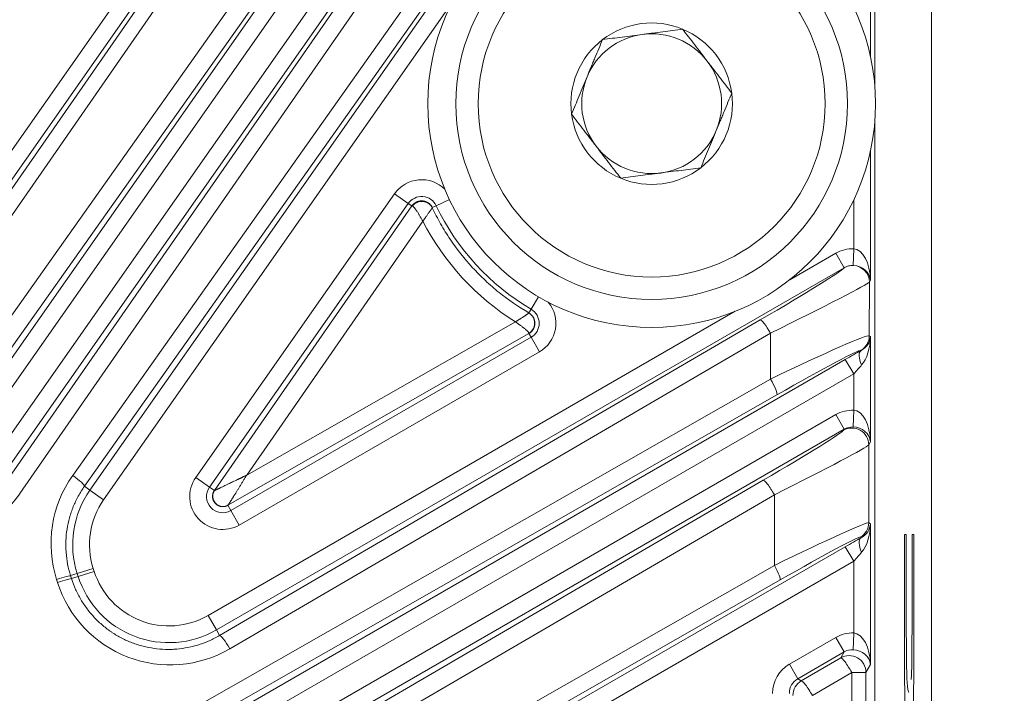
# Model space of a CAD drawing. Header units: millimetres. Extents: x 4 to 836, y 5 to 589.
# Tile 93 of 96: x 691 to 708, y 390 to 402. Entities that reach past the tile are written whole.
import ezdxf

# ---------------------------------------------------------------- set-up
doc = ezdxf.new("R2010")
doc.units = ezdxf.units.MM
doc.layers.add('1', color=7, linetype='Continuous', true_color=0xffffff)
doc.styles.add('ideas_simplex', font='simplex.shx')
doc.dimstyles.get("Standard").update_dxf_attribs({"dimtxt": 0.18, "dimasz": 0.18, "dimexe": 0.18, "dimexo": 0.0625, "dimgap": 0.09, "dimtad": 0, "dimtih": 1, "dimtoh": 1, "dimdec": 4, "dimzin": 0, "dimdsep": 46, "dimtxsty": 'Standard', "dimcen": 0.09, "dimadec": 0, "dimazin": 0, "dimtfac": 1, "dimtdec": 4, "dimtofl": 0, "dimtmove": 0, "dimatfit": 3, "dimfxl": 1, "dimtolj": 1, "dimtzin": 0, "dimarcsym": 0})

# ---------------------------------------------------------------- blocks, each defined once
blk = doc.blocks.new('_U6')
at = {"layer": '1', "color": 87, "lineweight": 25}
for p, q in [((728.164358, 400.844646), (722.539358, 400.844646)), ((722.539358, 400.844646), (722.539358, 399.344646)), ((728.164358, 399.344646), (728.164358, 400.844646)), ((722.539358, 388.139646), (722.539358, 386.639646)), ((728.164358, 386.639646), (728.164358, 388.139646)), ((722.539358, 386.639646), (728.164358, 386.639646))]:
    blk.add_line(p, q, dxfattribs=at)
at = {"layer": '1', "color": 27, "lineweight": 13}
blk.add_line((729.664358, 365.845245), (729.664358, 400.844646), dxfattribs=at)
at = {"layer": '1', "color": 152, "lineweight": 13}
for p, q in [((691.38954, 383.522914), (731.664358, 383.522914)), ((691.38954, 365.845245), (731.664358, 365.845245))]:
    blk.add_line(p, q, dxfattribs=at)
at = {"layer": '1', "color": 27, "lineweight": 18}
for points in [[(729.664358, 383.522914), (730.193339, 380.522916), (729.135377, 380.522912)], [(729.664358, 365.845245), (729.135377, 368.845243), (730.193339, 368.845247)]]:
    blk.add_solid(points, dxfattribs=at)
at = {"layer": '1', "color": 87, "linetype": 'Continuous', "lineweight": 25, "char_height": 3, "attachment_point": 7, "rotation": 90, "line_spacing_factor": 1.204819, "style": 'ideas_simplex'}
for s, insert in [('\\W1.2097;17,7', (720.698358, 388.087146)), ('\\W1.2097;.696', (728.010858, 388.087146))]:
    blk.add_mtext(s, dxfattribs=dict(at, insert=insert))
blk = doc.blocks.new('_U10')
at = {"layer": '1', "color": 87, "lineweight": 25}
for p, q in [((695.857876, 429.963811), (694.357876, 429.963811)), ((694.357876, 429.963811), (694.357876, 424.338811)), ((708.562876, 429.963811), (707.062876, 429.963811)), ((708.562876, 424.338811), (708.562876, 429.963811)), ((694.357876, 424.338811), (695.857876, 424.338811)), ((707.062876, 424.338811), (708.562876, 424.338811))]:
    blk.add_line(p, q, dxfattribs=at)
at = {"layer": '1', "color": 152, "lineweight": 13}
for p, q in [((671.21187, 386.022914), (671.21187, 424.838811)), ((688.88954, 386.022914), (688.88954, 424.838811))]:
    blk.add_line(p, q, dxfattribs=at)
at = {"layer": '1', "color": 27, "lineweight": 13}
blk.add_line((671.21187, 422.838811), (708.562876, 422.838811), dxfattribs=at)
at = {"layer": '1', "color": 27, "lineweight": 18}
for points in [[(671.21187, 422.838811), (674.211868, 423.367792), (674.211872, 422.30983)], [(688.88954, 422.838811), (685.889542, 422.30983), (685.889538, 423.367792)]]:
    blk.add_solid(points, dxfattribs=at)
at = {"layer": '1', "color": 87, "linetype": 'Continuous', "lineweight": 25, "char_height": 3, "attachment_point": 7, "line_spacing_factor": 1.204819, "style": 'ideas_simplex'}
for s, insert in [('\\W1.2097;17,7', (695.829376, 432.098811)), ('\\W1.2097;.696', (695.829376, 424.786311))]:
    blk.add_mtext(s, dxfattribs=dict(at, insert=insert))

msp = doc.modelspace()

# ---------------------------------------------------------------- linework, layer by layer
at = {"layer": '1', "color": 27, "linetype": 'Continuous', "lineweight": 13}
for p, q in [((688.319, 396.572), (695.127, 406.294)), ((690.131, 394.103), (698.667, 406.294)), ((695.372, 406.122), (688.565, 396.4)), ((689.813, 394.993), (697.592, 406.102)), ((698.913, 406.122), (690.376, 393.931)), ((692.013, 393.776), (700.64, 406.096)), ((697.838, 405.93), (690.059, 394.821)), ((688.624, 396.286), (694.687, 405.038)), ((694.933, 404.918), (688.87, 396.166)), ((689.469, 395.285), (696.287, 404.918)), ((690.477, 393.861), (698.112, 404.873)), ((696.532, 404.694), (689.715, 395.061)), ((698.394, 404.724), (690.758, 393.712)), ((691.706, 394.038), (699.265, 404.728)), ((699.475, 404.533), (691.916, 393.843)), ((705.961, 404.642), (705.961, 401.527)), ((698.484, 402.495), (692.258, 393.604)), ((705.961, 399.841), (705.961, 397.526)), ((693.903, 393.999), (697.456, 399.073)), ((697.702, 398.901), (697.456, 399.073)), ((697.702, 398.901), (694.149, 393.827)), ((697.766, 398.856), (697.702, 398.901)), ((698.201, 398.859), (698.436, 398.971)), ((705.661, 398.091), (705.661, 398.962)), ((698.201, 398.859), (698.13, 398.825)), ((697.962, 398.583), (694.814, 394.043)), ((704.518, 397.535), (705.341, 398.011)), ((705.491, 397.751), (705.341, 398.011)), ((705.661, 398.091), (705.651, 397.792)), ((705.491, 397.751), (694.273, 391.274)), ((705.941, 397.492), (705.939, 396.534)), ((705.961, 397.526), (705.941, 397.492)), ((700.029, 397.233), (699.897, 397.008)), ((694.123, 391.534), (703.544, 396.973)), ((699.858, 396.942), (699.897, 397.008)), ((694.33, 391.175), (703.991, 396.817)), ((694.814, 394.043), (699.615, 396.783)), ((704.177, 396.581), (694.516, 390.938)), ((704.175, 395.76), (704.177, 396.581)), ((694.531, 393.41), (699.896, 396.507)), ((699.896, 396.507), (699.857, 396.574)), ((700.046, 396.247), (699.896, 396.507)), ((705.939, 396.534), (705.961, 396.521)), ((705.961, 396.521), (705.961, 394.64)), ((700.046, 396.247), (694.681, 393.15)), ((705.793, 396.272), (705.789, 396.274)), ((693.446, 389.146), (705.511, 396.112)), ((705.511, 396.112), (705.661, 395.852)), ((693.269, 389.536), (704.175, 395.76)), ((705.661, 395.852), (693.596, 388.886)), ((705.661, 395.204), (705.661, 395.852)), ((704.289, 395.477), (693.384, 389.253)), ((705.661, 395.204), (705.651, 394.905)), ((694.356, 388.782), (705.341, 395.124)), ((705.341, 395.124), (705.491, 394.864)), ((705.491, 394.864), (694.506, 388.522)), ((705.479, 394.844), (705.491, 394.864)), ((705.961, 394.64), (705.929, 394.585)), ((705.929, 394.585), (705.929, 393.191)), ((694.149, 393.827), (693.903, 393.999)), ((694.566, 388.418), (704.046, 393.952)), ((691.916, 393.843), (692.013, 393.776)), ((692.258, 393.604), (692.013, 393.776)), ((694.237, 393.766), (694.149, 393.827)), ((704.243, 393.692), (694.763, 388.158)), ((704.243, 392.429), (704.243, 393.692)), ((694.478, 393.503), (694.531, 393.41)), ((694.681, 393.15), (694.531, 393.41)), ((705.929, 393.191), (705.961, 393.173)), ((705.961, 393.173), (705.961, 390.656)), ((705.793, 392.923), (705.779, 392.931)), ((695.84, 387.18), (705.511, 392.763)), ((705.511, 392.763), (705.661, 392.504)), ((692.071, 392.375), (691.786, 392.283)), ((692.071, 392.375), (692.089, 392.321)), ((695.622, 387.506), (704.243, 392.429)), ((705.661, 392.504), (695.99, 386.92)), ((705.661, 391.22), (705.661, 392.504)), ((691.435, 392.124), (691.417, 392.177)), ((691.786, 392.283), (691.667, 392.246)), ((691.667, 392.246), (691.685, 392.192)), ((691.685, 392.192), (691.803, 392.23)), ((691.803, 392.23), (691.786, 392.283)), ((692.089, 392.321), (691.803, 392.23)), ((704.346, 392.169), (695.725, 387.247)), ((694.123, 391.534), (694.273, 391.274)), ((694.273, 391.274), (694.33, 391.175)), ((704.511, 390.661), (705.341, 391.14)), ((705.341, 391.14), (705.491, 390.881)), ((705.661, 391.22), (705.651, 390.921)), ((705.491, 390.881), (704.661, 390.401)), ((704.725, 390.364), (705.43, 390.776)), ((705.43, 390.776), (705.491, 390.881)), ((704.511, 390.661), (704.661, 390.401)), ((705.961, 390.656), (705.88, 390.516)), ((705.627, 390.516), (704.922, 390.105)), ((705.88, 390.516), (705.627, 390.516)), ((705.627, 358.852), (705.627, 390.516)), ((705.88, 390.516), (705.88, 358.852)), ((704.661, 390.401), (704.725, 390.364))]:
    msp.add_line(p, q, dxfattribs=at)
at = {"layer": '1', "color": 252, "linetype": 'Continuous', "lineweight": 18}
msp.add_line((707.051, 368.675), (707.051, 404.933), dxfattribs=at)
at = {"layer": '1', "color": 27, "linetype": 'Continuous', "lineweight": 18}
for p, q in [((706.041, 400.954), (706.041, 404.671)), ((706.041, 348.956), (706.041, 400.412)), ((694.237, 393.766), (697.766, 398.856)), ((705.491, 397.751), (705.341, 398.011)), ((699.857, 396.574), (694.478, 393.503))]:
    msp.add_line(p, q, dxfattribs=at)
at = {"layer": '1', "color": 9, "linetype": 'Continuous', "lineweight": 18}
for radius in [4, 3.5]:
    msp.add_circle((702.051, 400.684), radius, dxfattribs=at)
at = {"layer": '1', "color": 9, "linetype": 'Continuous', "lineweight": 13}
msp.add_circle((702.051, 400.684), 3.1, dxfattribs=at)
at = {"layer": '1', "color": 9, "linetype": 'Continuous', "lineweight": 18}
for radius, start, end in [(1.443, 67.4773, 127.4773), (1.25, 97.4773, 157.4773), (1.25, 37.4773, 97.4773), (1.443, 7.4773, 67.4773), (1.443, 127.4773, 187.4773), (1.25, 337.4773, 37.4773), (1.25, 157.4773, 217.4773), (1.443, 307.4773, 7.4773), (1.443, 187.4773, 247.4773), (1.25, 277.4773, 337.4773), (1.25, 217.4773, 277.4773), (1.443, 247.4773, 307.4773)]:
    msp.add_arc((702.051, 400.684), radius, start, end, dxfattribs=at)
at = {"layer": '1', "color": 27, "linetype": 'Continuous', "lineweight": 13}
for centre, radius, start, end in [((697.939, 398.735), 0.59, 45.1273, 145), ((697.939, 398.735), 0.29, 25.3629, 145), ((702.051, 400.684), 4.26, 205.3629, 239.6371), ((699.751, 396.758), 0.59, 300, 39.8727), ((699.751, 396.758), 0.29, 300, 59.6371), ((694.386, 393.661), 0.59, 145, 300), ((693.405, 392.801), 1.7, 145, 197.7056), ((694.386, 393.661), 0.29, 145, 300), ((693.405, 392.801), 1.4, 145, 197.7056), ((693.423, 392.747), 1.7, 197.7056, 300), ((693.423, 392.747), 1.4, 197.7056, 300)]:
    msp.add_arc(centre, radius, start, end, dxfattribs=at)
for centre, major_axis, ratio, start_param, end_param in [((702.067, 400.695), (-3.878, -2.504), 0.999988, 6.184936, 6.720696), ((705.64, 397.49), (-0.301, -0.521), 0.99757, 3.631339, 4.18789), ((705.661, 397.526), (-0.015, 0.565), 0.530559, 4.6987, 6.234589), ((703.79, 396.769), (-1.702, -0.987), 0.030323, 1.671841, 3.079192), ((705.641, 397.492), (-0.26, 0.15), 0.99757, 3.666246, 5.177565), ((705.661, 397.526), (-0.293, 0.074), 0.867936, 3.425916, 4.937236), ((703.94, 396.509), (-2.003, -0.986), 0.0184, 1.680415, 3.097462), ((704.141, 396.558), (-0.151, 0.259), 0.141113, 4.718706, 6.247926), ((703.937, 395.552), (-2.002, -0.981), 0.036972, 3.158375, 4.575422), ((705.639, 396.534), (-0.15, -0.26), 0.999188, 1.047549, 2.094043), ((705.661, 396.521), (-0.267, -0.15), 0.922186, 1.549448, 2.595942), ((705.661, 396.521), (-0.014, -0.588), 0.509647, 0.536561, 1.583056), ((704.087, 395.293), (-1.702, -0.981), 0.030229, 3.159077, 4.576124), ((705.511, 396.088), (-0.6, -0.347), 0.030233, 4.205519, 4.694914), ((705.943, 396.012), (0.146, -0.262), 0.422034, 3.180098, 4.481958), ((705.661, 395.828), (-0.3, -0.347), 0.034508, 4.183058, 4.672453), ((704.139, 395.737), (0.149, -0.261), 0.141045, 0.035259, 1.578517), ((705.64, 394.603), (0.301, 0.521), 0.99757, 0.489746, 1.046143), ((705.661, 394.64), (-0.015, 0.565), 0.530559, 4.6987, 6.234589), ((703.78, 393.866), (-1.7, -0.983), 0.030233, 1.710401, 3.089211), ((705.629, 394.585), (0.26, -0.15), 0.99757, 0.524653, 2.61694), ((705.64, 394.603), (-0.151, -0.262), 0.992751, 3.631339, 4.187736), ((705.661, 394.64), (-0.293, 0.074), 0.867936, 3.425916, 4.961806), ((703.93, 393.606), (-2, -0.982), 0.027617, 1.714311, 3.093121), ((693.432, 392.818), (-1.776, -1.147), 0.999988, 5.09439, 6.01759), ((691.67, 394.015), (0.245, -0.173), 0.131253, 0.035211, 1.518117), ((704.196, 393.692), (-0.151, 0.259), 0.135523, 4.633444, 6.247954), ((688.755, 395.1), (-2.048, -1.322), 0.999988, 1.059131, 1.962027), ((703.93, 392.208), (-2, -0.982), 0.027617, 3.162934, 4.541744), ((705.629, 393.191), (-0.15, -0.26), 0.999188, 1.047549, 2.094043), ((705.661, 393.173), (-0.267, -0.15), 0.922186, 1.549448, 2.595942), ((705.661, 393.173), (-0.014, -0.588), 0.509647, 0.536561, 1.583056), ((704.08, 391.948), (-1.7, -0.983), 0.030233, 3.159025, 4.537835), ((705.511, 392.739), (-0.6, -0.347), 0.030233, 4.205519, 4.694914), ((705.943, 392.664), (-0.146, 0.262), 0.422034, 0.038505, 1.340366), ((705.661, 392.479), (-0.3, -0.347), 0.034508, 4.183058, 4.672453), ((704.196, 392.429), (0.149, -0.261), 0.136261, 0.035235, 1.493153), ((691.382, 392.154), (0.286, 0.091), 0.037426, 0.034931, 1.434072), ((691.399, 392.101), (0.286, 0.091), 0.037426, 0.034931, 1.434072), ((693.449, 392.764), (-1.776, -1.147), 0.999988, 6.01759, 7.809247), ((694.48, 390.915), (-0.151, 0.259), 0.141113, 4.718706, 6.247926), ((705.64, 390.62), (0.301, 0.521), 0.99757, 0.489746, 1.046143), ((705.661, 390.656), (-0.015, 0.565), 0.530559, 4.6987, 6.234589), ((705.58, 390.516), (-0.26, 0.15), 0.99757, 3.666246, 5.758532), ((705.58, 390.516), (-0.151, 0.259), 0.135523, 4.633444, 6.247954), ((705.64, 390.62), (-0.151, -0.262), 0.992751, 3.631339, 4.187736), ((705.661, 390.656), (-0.293, 0.074), 0.867936, 3.425916, 4.961806), ((704.811, 390.141), (-0.52, 0.3), 0.999188, 5.759938, 6.806432), ((704.811, 390.141), (-0.26, 0.15), 0.997569, 5.759938, 6.806432), ((704.875, 390.105), (-0.15, -0.26), 0.999188, 4.189142, 5.235636), ((704.875, 390.105), (-0.151, 0.259), 0.135523, 4.633444, 6.247954)]:
    msp.add_ellipse(centre, major_axis=major_axis, ratio=ratio, start_param=start_param, end_param=end_param, dxfattribs=at)
at = {"layer": '1', "color": 9, "linetype": 'Continuous', "lineweight": 18}
for points, knots in [([(701.172, 401.83), (701.289, 401.845), (701.407, 401.86), (701.585, 401.884), (701.645, 401.892), (701.765, 401.907), (701.826, 401.915), (701.917, 401.927), (701.948, 401.931), (702.009, 401.939), (702.039, 401.943), (702.13, 401.955), (702.19, 401.963), (702.369, 401.987), (702.487, 402.002), (702.604, 402.017)], [0, 0, 0, 0, 0.25, 0.25, 0.375, 0.375, 0.5, 0.5, 0.5625, 0.5625, 0.625, 0.625, 0.75, 0.75, 1, 1, 1, 1]), ([(702.604, 402.017), (702.675, 401.924), (702.748, 401.83), (702.857, 401.687), (702.894, 401.639), (702.967, 401.543), (703.005, 401.494), (703.061, 401.421), (703.079, 401.397), (703.117, 401.348), (703.135, 401.324), (703.191, 401.251), (703.228, 401.203), (703.338, 401.06), (703.41, 400.966), (703.482, 400.872)], [0, 0, 0, 0, 0.25, 0.25, 0.375, 0.375, 0.5, 0.5, 0.5625, 0.5625, 0.625, 0.625, 0.75, 0.75, 1, 1, 1, 1]), ([(700.62, 400.496), (700.642, 400.55), (700.665, 400.605), (700.711, 400.716), (700.734, 400.771), (700.78, 400.883), (700.803, 400.939), (700.849, 401.051), (700.873, 401.107), (700.919, 401.219), (700.943, 401.276), (700.978, 401.361), (700.99, 401.389), (701.013, 401.446), (701.025, 401.473), (701.083, 401.613), (701.128, 401.722), (701.172, 401.83)], [0, 0, 0, 0, 0.125, 0.125, 0.25, 0.25, 0.375, 0.375, 0.5, 0.5, 0.625, 0.625, 0.6875, 0.6875, 0.75, 0.75, 1, 1, 1, 1]), ([(702.929, 399.539), (702.951, 399.593), (702.974, 399.648), (703.02, 399.758), (703.043, 399.814), (703.089, 399.925), (703.112, 399.981), (703.159, 400.093), (703.182, 400.149), (703.229, 400.262), (703.252, 400.318), (703.288, 400.403), (703.299, 400.432), (703.323, 400.488), (703.334, 400.516), (703.392, 400.655), (703.437, 400.764), (703.482, 400.872)], [0, 0, 0, 0, 0.125, 0.125, 0.25, 0.25, 0.375, 0.375, 0.5, 0.5, 0.625, 0.625, 0.6875, 0.6875, 0.75, 0.75, 1, 1, 1, 1]), ([(701.498, 399.351), (701.426, 399.444), (701.354, 399.539), (701.244, 399.681), (701.208, 399.729), (701.134, 399.825), (701.097, 399.874), (701.041, 399.947), (701.022, 399.971), (700.985, 400.02), (700.966, 400.044), (700.911, 400.117), (700.874, 400.165), (700.764, 400.308), (700.691, 400.403), (700.62, 400.496)], [0, 0, 0, 0, 0.25, 0.25, 0.375, 0.375, 0.5, 0.5, 0.5625, 0.5625, 0.625, 0.625, 0.75, 0.75, 1, 1, 1, 1]), ([(702.929, 399.539), (702.812, 399.523), (702.694, 399.508), (702.516, 399.484), (702.456, 399.477), (702.336, 399.461), (702.276, 399.453), (702.184, 399.441), (702.154, 399.437), (702.093, 399.429), (702.063, 399.425), (701.972, 399.413), (701.912, 399.405), (701.733, 399.382), (701.615, 399.366), (701.498, 399.351)], [0, 0, 0, 0, 0.25, 0.25, 0.375, 0.375, 0.5, 0.5, 0.5625, 0.5625, 0.625, 0.625, 0.75, 0.75, 1, 1, 1, 1])]:
    msp.add_open_spline(points, degree=3, knots=knots, dxfattribs=at)
at = {"layer": '1', "color": 27, "linetype": 'Continuous', "lineweight": 13}
for points, knots in [([(697.766, 398.856), (697.768, 398.858), (697.771, 398.862), (697.776, 398.868), (697.781, 398.874), (697.786, 398.88), (697.791, 398.885), (697.796, 398.89), (697.802, 398.895), (697.807, 398.9), (697.813, 398.904), (697.819, 398.908), (697.825, 398.912), (697.831, 398.916), (697.837, 398.92), (697.843, 398.923), (697.85, 398.926), (697.856, 398.929), (697.862, 398.931), (697.869, 398.934), (697.875, 398.936), (697.882, 398.938), (697.888, 398.94), (697.894, 398.941), (697.901, 398.942), (697.907, 398.943), (697.914, 398.944), (697.92, 398.945), (697.927, 398.945), (697.933, 398.946), (697.941, 398.946), (697.951, 398.946), (697.963, 398.945), (697.976, 398.943), (697.988, 398.94), (698, 398.937), (698.012, 398.933), (698.024, 398.928), (698.036, 398.923), (698.047, 398.916), (698.058, 398.909), (698.069, 398.901), (698.08, 398.893), (698.09, 398.883), (698.099, 398.873), (698.108, 398.862), (698.116, 398.851), (698.123, 398.838), (698.128, 398.83), (698.13, 398.825)], [0, 0, 0, 0, 0.017428, 0.034743, 0.051945, 0.069034, 0.086009, 0.102872, 0.119622, 0.13626, 0.152785, 0.169197, 0.185497, 0.201685, 0.217761, 0.233724, 0.249576, 0.265315, 0.280943, 0.29646, 0.311864, 0.327157, 0.342339, 0.35741, 0.372369, 0.387218, 0.401955, 0.416582, 0.431098, 0.445503, 0.459798, 0.486973, 0.514477, 0.542312, 0.570479, 0.598977, 0.627809, 0.656974, 0.686473, 0.716307, 0.746477, 0.776983, 0.807826, 0.839007, 0.870526, 0.902384, 0.934582, 0.967121, 1, 1, 1, 1]), ([(698.13, 398.824), (698.123, 398.839), (698.113, 398.854), (698.09, 398.88), (698.077, 398.891), (698.034, 398.921), (697.999, 398.933), (697.929, 398.939), (697.893, 398.933), (697.827, 398.905), (697.797, 398.883), (697.775, 398.855)], [0, 0, 0, 0, 0.125, 0.125, 0.25, 0.25, 0.5, 0.5, 0.75, 0.75, 1, 1, 1, 1]), ([(697.775, 398.855), (697.778, 398.854), (697.781, 398.852), (697.788, 398.847), (697.792, 398.844), (697.8, 398.836), (697.803, 398.832), (697.81, 398.825), (697.812, 398.822), (697.816, 398.817), (697.819, 398.814), (697.825, 398.807), (697.828, 398.802), (697.836, 398.791), (697.84, 398.785), (697.849, 398.774), (697.853, 398.767), (697.861, 398.755), (697.866, 398.748), (697.874, 398.736), (697.878, 398.729), (697.885, 398.717), (697.889, 398.711), (697.897, 398.698), (697.901, 398.691), (697.909, 398.677), (697.913, 398.671), (697.921, 398.657), (697.924, 398.651), (697.932, 398.638), (697.936, 398.631), (697.943, 398.617), (697.947, 398.61), (697.954, 398.597), (697.958, 398.59), (697.962, 398.583)], [0, 0, 0, 0, 0.08036, 0.08036, 0.160719, 0.160719, 0.241079, 0.241079, 0.281259, 0.281259, 0.321438, 0.321438, 0.383882, 0.383882, 0.446325, 0.446325, 0.508769, 0.508769, 0.571213, 0.571213, 0.626146, 0.626146, 0.681079, 0.681079, 0.736013, 0.736013, 0.790946, 0.790946, 0.84321, 0.84321, 0.895473, 0.895473, 0.947737, 0.947737, 1, 1, 1, 1]), ([(698.13, 398.824), (698.13, 398.823), (698.13, 398.823), (698.13, 398.822), (698.129, 398.821), (698.129, 398.82), (698.128, 398.818), (698.127, 398.817), (698.126, 398.815), (698.124, 398.812), (698.123, 398.81), (698.121, 398.807), (698.119, 398.804), (698.117, 398.801), (698.115, 398.798), (698.112, 398.794), (698.109, 398.791), (698.107, 398.787), (698.104, 398.782), (698.1, 398.778), (698.097, 398.773), (698.093, 398.768), (698.09, 398.763), (698.086, 398.757), (698.081, 398.751), (698.075, 398.742), (698.066, 398.73), (698.054, 398.712), (698.039, 398.692), (698.028, 398.676), (698.019, 398.664), (698.014, 398.657), (698.008, 398.648), (698.001, 398.638), (697.993, 398.627), (697.983, 398.614), (697.973, 398.599), (697.965, 398.588), (697.962, 398.583)], [0, 0, 0, 0, 0.018893, 0.03793, 0.057112, 0.076446, 0.095933, 0.115578, 0.135385, 0.155358, 0.175498, 0.195811, 0.2163, 0.236968, 0.257818, 0.278853, 0.300078, 0.321494, 0.343106, 0.364917, 0.386929, 0.409146, 0.431571, 0.454207, 0.477057, 0.500125, 0.5558, 0.615985, 0.680721, 0.750046, 0.766942, 0.787927, 0.813004, 0.842179, 0.875459, 0.91285, 0.954361, 1, 1, 1, 1]), ([(698.13, 398.825), (698.13, 398.825), (698.13, 398.825), (698.13, 398.825), (698.13, 398.824), (698.13, 398.824), (698.13, 398.824)], [0, 0, 0, 0, 0.256852, 0.508712, 0.756207, 1, 1, 1, 1]), ([(698.13, 398.824), (698.177, 398.725), (698.227, 398.629), (698.307, 398.488), (698.335, 398.442), (698.392, 398.349), (698.421, 398.304), (698.573, 398.079), (698.706, 397.91), (698.924, 397.673), (699, 397.596), (699.118, 397.485), (699.158, 397.449), (699.24, 397.378), (699.282, 397.343), (699.493, 397.174), (699.67, 397.051), (699.858, 396.942)], [0, 0, 0, 0, 0.125, 0.125, 0.1875, 0.1875, 0.25, 0.25, 0.5, 0.5, 0.625, 0.625, 0.6875, 0.6875, 0.75, 0.75, 1, 1, 1, 1]), ([(699.615, 396.783), (699.618, 396.785), (699.623, 396.788), (699.631, 396.793), (699.639, 396.798), (699.646, 396.802), (699.652, 396.806), (699.659, 396.81), (699.665, 396.814), (699.671, 396.817), (699.676, 396.821), (699.681, 396.824), (699.685, 396.827), (699.69, 396.829), (699.694, 396.832), (699.697, 396.834), (699.7, 396.836), (699.703, 396.838), (699.713, 396.844), (699.729, 396.854), (699.75, 396.867), (699.768, 396.879), (699.782, 396.889), (699.794, 396.897), (699.805, 396.904), (699.814, 396.91), (699.822, 396.916), (699.829, 396.921), (699.836, 396.926), (699.842, 396.93), (699.846, 396.933), (699.85, 396.936), (699.853, 396.938), (699.856, 396.94), (699.857, 396.941), (699.857, 396.942), (699.858, 396.942)], [0, 0, 0, 0, 0.021975, 0.043037, 0.063188, 0.082428, 0.100758, 0.118178, 0.13469, 0.150294, 0.164991, 0.178782, 0.191666, 0.203645, 0.214718, 0.224887, 0.234152, 0.242512, 0.24997, 0.319216, 0.383926, 0.444139, 0.499893, 0.542213, 0.583819, 0.62473, 0.664965, 0.704543, 0.743485, 0.78181, 0.819539, 0.856693, 0.893293, 0.929363, 0.964924, 1, 1, 1, 1]), ([(699.858, 396.942), (699.888, 396.924), (699.914, 396.897), (699.949, 396.835), (699.959, 396.798), (699.959, 396.726), (699.95, 396.69), (699.915, 396.626), (699.889, 396.598), (699.858, 396.579)], [0, 0, 0, 0, 0.25, 0.25, 0.5, 0.5, 0.75, 0.75, 1, 1, 1, 1]), ([(699.615, 396.783), (699.621, 396.779), (699.628, 396.774), (699.641, 396.766), (699.647, 396.761), (699.66, 396.753), (699.666, 396.748), (699.678, 396.74), (699.685, 396.735), (699.697, 396.726), (699.703, 396.722), (699.716, 396.713), (699.722, 396.708), (699.734, 396.699), (699.74, 396.695), (699.751, 396.686), (699.757, 396.682), (699.768, 396.673), (699.774, 396.668), (699.785, 396.659), (699.791, 396.654), (699.802, 396.645), (699.807, 396.641), (699.816, 396.632), (699.82, 396.628), (699.827, 396.622), (699.829, 396.619), (699.834, 396.615), (699.836, 396.612), (699.842, 396.606), (699.845, 396.602), (699.851, 396.594), (699.854, 396.591), (699.857, 396.584), (699.858, 396.582), (699.858, 396.579)], [0, 0, 0, 0, 0.051993, 0.051993, 0.103985, 0.103985, 0.155978, 0.155978, 0.207971, 0.207971, 0.262685, 0.262685, 0.3174, 0.3174, 0.372114, 0.372114, 0.426829, 0.426829, 0.489245, 0.489245, 0.551661, 0.551661, 0.614077, 0.614077, 0.676494, 0.676494, 0.716932, 0.716932, 0.75737, 0.75737, 0.838247, 0.838247, 0.919123, 0.919123, 1, 1, 1, 1]), ([(694.238, 393.766), (694.239, 393.767), (694.24, 393.767), (694.243, 393.768), (694.247, 393.77), (694.252, 393.772), (694.258, 393.775), (694.264, 393.778), (694.272, 393.782), (694.28, 393.786), (694.289, 393.79), (694.3, 393.795), (694.311, 393.8), (694.323, 393.806), (694.341, 393.814), (694.368, 393.827), (694.404, 393.845), (694.445, 393.865), (694.498, 393.89), (694.568, 393.924), (694.625, 393.952), (694.661, 393.969), (694.67, 393.973), (694.679, 393.978), (694.69, 393.983), (694.701, 393.988), (694.713, 393.994), (694.725, 394), (694.738, 394.007), (694.752, 394.013), (694.766, 394.02), (694.782, 394.027), (694.797, 394.035), (694.808, 394.04), (694.814, 394.043)], [0, 0, 0, 0, 0.016583, 0.033309, 0.050266, 0.067541, 0.085213, 0.103359, 0.122048, 0.141344, 0.161305, 0.181983, 0.203425, 0.225675, 0.248769, 0.303084, 0.363054, 0.428893, 0.500764, 0.615559, 0.751442, 0.76424, 0.778091, 0.792995, 0.808954, 0.825966, 0.844031, 0.863151, 0.883324, 0.904552, 0.926833, 0.950168, 0.974557, 1, 1, 1, 1]), ([(694.478, 393.503), (694.479, 393.504), (694.48, 393.506), (694.484, 393.512), (694.487, 393.515), (694.493, 393.524), (694.497, 393.53), (694.505, 393.541), (694.509, 393.548), (694.518, 393.563), (694.524, 393.572), (694.537, 393.591), (694.543, 393.602), (694.557, 393.623), (694.563, 393.633), (694.574, 393.65), (694.577, 393.656), (694.585, 393.667), (694.588, 393.673), (694.596, 393.686), (694.601, 393.693), (694.61, 393.708), (694.615, 393.715), (694.628, 393.737), (694.637, 393.752), (694.655, 393.781), (694.669, 393.803), (694.682, 393.825), (694.692, 393.84), (694.696, 393.848), (694.711, 393.872), (694.72, 393.888), (694.74, 393.92), (694.749, 393.936), (694.768, 393.967), (694.777, 393.982), (694.796, 394.013), (694.805, 394.028), (694.814, 394.043)], [0, 0, 0, 0, 0.043461, 0.043461, 0.086922, 0.086922, 0.130384, 0.130384, 0.173845, 0.173845, 0.231908, 0.231908, 0.289971, 0.289971, 0.348034, 0.348034, 0.377066, 0.377066, 0.406097, 0.406097, 0.442584, 0.442584, 0.47907, 0.47907, 0.552043, 0.552043, 0.625016, 0.661502, 0.661502, 0.697988, 0.697988, 0.773491, 0.773491, 0.848994, 0.848994, 0.924497, 0.924497, 1, 1, 1, 1]), ([(691.916, 393.843), (691.876, 393.786), (691.802, 393.668), (691.742, 393.543), (691.703, 393.447), (691.685, 393.398), (691.669, 393.348), (691.658, 393.315), (691.653, 393.298), (691.63, 393.213), (691.6, 393.077), (691.587, 392.939), (691.582, 392.834), (691.582, 392.799), (691.583, 392.729), (691.585, 392.694), (691.593, 392.589), (691.611, 392.449), (691.646, 392.313), (691.667, 392.246)], [0, 0, 0, 0, 0.125, 0.25, 0.25, 0.3125, 0.34375, 0.34375, 0.375, 0.375, 0.5, 0.625, 0.625, 0.6875, 0.6875, 0.75, 0.75, 0.875, 1, 1, 1, 1]), ([(694.238, 393.766), (694.233, 393.758), (694.228, 393.749), (694.22, 393.731), (694.21, 393.703), (694.207, 393.672), (694.211, 393.611), (694.229, 393.571), (694.284, 393.511), (694.322, 393.49), (694.382, 393.48), (694.412, 393.48), (694.448, 393.49), (694.464, 393.496), (694.473, 393.501), (694.476, 393.502), (694.478, 393.503)], [0, 0, 0, 0, 0.0625, 0.0625, 0.125, 0.25, 0.25, 0.5, 0.5, 0.75, 0.75, 0.875, 0.9375, 0.984375, 0.984375, 1, 1, 1, 1]), ([(691.685, 392.192), (691.705, 392.126), (691.754, 391.999), (691.816, 391.878), (691.868, 391.791), (691.886, 391.762), (691.924, 391.705), (691.944, 391.677), (692.006, 391.595), (692.094, 391.491), (692.192, 391.398), (692.27, 391.332), (692.31, 391.3), (692.351, 391.27), (692.379, 391.25), (692.393, 391.241), (692.465, 391.193), (692.523, 391.159), (692.643, 391.097), (692.705, 391.069), (692.8, 391.033), (692.848, 391.016), (692.897, 391.002), (692.93, 390.992), (692.946, 390.988), (693.029, 390.967), (693.095, 390.954), (693.228, 390.935), (693.295, 390.929), (693.396, 390.926), (693.447, 390.926), (693.498, 390.928), (693.531, 390.93), (693.548, 390.932), (693.633, 390.939), (693.766, 390.957), (693.896, 390.991), (693.992, 391.021), (694.024, 391.032), (694.087, 391.056), (694.118, 391.069), (694.211, 391.11), (694.271, 391.141), (694.33, 391.175)], [0, 0, 0, 0, 0.0625, 0.125, 0.125, 0.15625, 0.15625, 0.1875, 0.1875, 0.25, 0.3125, 0.3125, 0.34375, 0.359375, 0.359375, 0.375, 0.375, 0.4375, 0.4375, 0.5, 0.5, 0.53125, 0.546875, 0.546875, 0.5625, 0.5625, 0.625, 0.625, 0.6875, 0.6875, 0.71875, 0.734375, 0.734375, 0.75, 0.75, 0.8125, 0.875, 0.875, 0.90625, 0.90625, 0.9375, 0.9375, 1, 1, 1, 1])]:
    msp.add_open_spline(points, degree=3, knots=knots, dxfattribs=at)
for points, degree in [([(697.766, 398.856), (697.768, 398.857), (697.771, 398.857), (697.775, 398.855)], 3), ([(705.491, 397.751), (705.491, 397.751), (705.491, 397.751), (705.491, 397.751)], 3), ([(699.858, 396.942), (699.858, 396.942), (699.858, 396.942), (699.858, 396.942)], 3), ([(699.858, 396.579), (699.859, 396.577), (699.858, 396.575), (699.857, 396.574)], 3), ([(694.237, 393.766), (694.237, 393.766), (694.238, 393.766), (694.238, 393.766)], 3), ([(694.477, 393.503), (694.478, 393.503)], 1)]:
    msp.add_open_spline(points, degree=degree, dxfattribs=at)
at = {"layer": '1', "color": 27, "linetype": 'Continuous', "lineweight": 18}
for points, knots in [([(705.651, 397.792), (705.623, 397.793), (705.595, 397.789), (705.541, 397.776), (705.515, 397.765), (705.491, 397.751)], [0, 0, 0, 0, 0.5, 0.5, 1, 1, 1, 1]), ([(699.858, 396.942), (699.86, 396.941), (699.864, 396.938), (699.87, 396.935), (699.876, 396.931), (699.881, 396.926), (699.887, 396.922), (699.892, 396.918), (699.897, 396.913), (699.902, 396.909), (699.906, 396.904), (699.911, 396.899), (699.915, 396.894), (699.919, 396.889), (699.923, 396.883), (699.927, 396.878), (699.93, 396.873), (699.934, 396.867), (699.937, 396.862), (699.94, 396.856), (699.943, 396.85), (699.945, 396.845), (699.948, 396.839), (699.95, 396.833), (699.952, 396.827), (699.954, 396.822), (699.956, 396.816), (699.957, 396.81), (699.959, 396.804), (699.96, 396.798), (699.961, 396.792), (699.962, 396.786), (699.962, 396.781), (699.963, 396.775), (699.963, 396.769), (699.964, 396.763), (699.964, 396.755), (699.963, 396.746), (699.962, 396.734), (699.961, 396.722), (699.958, 396.71), (699.955, 396.698), (699.951, 396.686), (699.946, 396.674), (699.941, 396.662), (699.935, 396.65), (699.928, 396.639), (699.92, 396.628), (699.911, 396.618), (699.902, 396.608), (699.892, 396.598), (699.881, 396.589), (699.87, 396.581), (699.861, 396.576), (699.857, 396.574)], [0, 0, 0, 0, 0.01571, 0.031336, 0.046877, 0.062333, 0.077705, 0.092994, 0.108197, 0.123317, 0.138353, 0.153305, 0.168173, 0.182957, 0.197657, 0.212274, 0.226807, 0.241256, 0.255622, 0.269905, 0.284105, 0.298221, 0.312254, 0.326204, 0.340071, 0.353855, 0.367557, 0.381175, 0.394711, 0.408164, 0.421535, 0.434823, 0.448029, 0.461152, 0.474194, 0.487153, 0.50003, 0.526623, 0.553564, 0.580855, 0.608496, 0.636488, 0.664832, 0.693528, 0.722576, 0.751978, 0.781735, 0.811846, 0.842313, 0.873135, 0.904315, 0.935852, 0.967747, 1, 1, 1, 1]), ([(694.478, 393.503), (694.476, 393.502), (694.472, 393.5), (694.466, 393.497), (694.461, 393.494), (694.455, 393.492), (694.449, 393.49), (694.444, 393.488), (694.438, 393.486), (694.432, 393.485), (694.426, 393.483), (694.42, 393.482), (694.415, 393.481), (694.409, 393.48), (694.403, 393.48), (694.397, 393.479), (694.392, 393.479), (694.386, 393.479), (694.38, 393.479), (694.375, 393.479), (694.369, 393.48), (694.364, 393.48), (694.358, 393.481), (694.353, 393.482), (694.348, 393.483), (694.343, 393.484), (694.337, 393.486), (694.332, 393.487), (694.327, 393.489), (694.323, 393.491), (694.318, 393.493), (694.313, 393.495), (694.309, 393.497), (694.304, 393.499), (694.3, 393.501), (694.296, 393.504), (694.291, 393.506), (694.287, 393.509), (694.283, 393.511), (694.279, 393.514), (694.276, 393.517), (694.272, 393.52), (694.269, 393.523), (694.265, 393.526), (694.262, 393.529), (694.259, 393.532), (694.255, 393.535), (694.251, 393.54), (694.246, 393.546), (694.24, 393.553), (694.234, 393.562), (694.229, 393.57), (694.224, 393.58), (694.219, 393.589), (694.215, 393.599), (694.212, 393.61), (694.209, 393.621), (694.207, 393.632), (694.205, 393.644), (694.204, 393.656), (694.204, 393.668), (694.205, 393.68), (694.207, 393.693), (694.21, 393.705), (694.213, 393.718), (694.217, 393.73), (694.223, 393.742), (694.229, 393.754), (694.234, 393.762), (694.237, 393.766)], [0, 0, 0, 0, 0.012921, 0.025748, 0.038481, 0.051122, 0.063669, 0.076124, 0.088486, 0.100755, 0.112931, 0.125016, 0.137008, 0.148908, 0.160717, 0.172434, 0.184059, 0.195593, 0.207036, 0.218388, 0.229649, 0.240819, 0.251899, 0.262888, 0.273788, 0.284597, 0.295317, 0.305947, 0.316488, 0.326939, 0.337302, 0.347575, 0.35776, 0.367857, 0.377865, 0.387785, 0.397617, 0.407362, 0.417019, 0.426589, 0.436072, 0.445468, 0.454778, 0.464001, 0.473138, 0.482189, 0.491155, 0.500035, 0.519591, 0.539559, 0.55994, 0.580738, 0.601955, 0.623593, 0.645653, 0.668139, 0.691052, 0.714394, 0.738168, 0.762374, 0.787015, 0.812092, 0.837608, 0.863563, 0.889961, 0.916801, 0.944087, 0.971819, 1, 1, 1, 1])]:
    msp.add_open_spline(points, degree=3, knots=knots, dxfattribs=at)
msp.add_open_spline([(705.659, 397.791), (705.656, 397.792), (705.654, 397.792), (705.651, 397.792)], degree=3, dxfattribs=at)
at = {"layer": '1', "color": 7, "linetype": 'Continuous', "lineweight": 13}
msp.add_open_spline([(706.58, 392.983), (706.573, 392.983), (706.567, 392.983), (706.567, 392.983), (706.567, 392.983), (706.567, 391.331), (706.567, 391.331), (706.567, 390.553), (706.572, 389.996), (706.584, 389.669)], degree=3, knots=[0, 0, 0, 0, 0.171801, 0.171801, 0.171801, 0.5859, 0.5859, 0.5859, 1, 1, 1, 1], dxfattribs=at)
at = {"layer": '1', "color": 7, "linetype": 'Continuous', "lineweight": 18}
for points, knots in [([(706.607, 390.62), (706.602, 390.832), (706.601, 391.081), (706.601, 391.446), (706.601, 391.446), (706.601, 392.983), (706.601, 392.983), (706.601, 392.983), (706.589, 392.983), (706.58, 392.983)], [0, 0, 0, 0, 0.386829, 0.386829, 0.386829, 0.773658, 0.773658, 0.773658, 1, 1, 1, 1]), ([(706.703, 392.983), (706.703, 392.983), (706.703, 392.841), (706.703, 392.363), (706.703, 391.743), (706.703, 391.485), (706.703, 391.485), (706.703, 391.138), (706.702, 390.694), (706.694, 390.453), (706.689, 390.39)], [0, 0, 0, 0, 0.1176, 0.2016, 0.3556, 0.5, 0.5, 0.5, 0.8064, 1, 1, 1, 1]), ([(706.737, 392.983), (706.737, 392.983), (706.734, 392.983), (706.728, 392.983), (706.722, 392.983), (706.709, 392.983), (706.703, 392.983), (706.703, 392.983)], [0, 0, 0, 0, 0.260991, 0.333844, 0.412302, 0.686903, 1, 1, 1, 1]), ([(706.732, 390.236), (706.736, 390.592), (706.737, 390.688), (706.737, 391.283), (706.737, 391.283), (706.737, 391.619), (706.737, 392.156), (706.737, 392.435), (706.737, 392.655), (706.737, 392.888), (706.737, 392.983), (706.737, 392.983)], [0, 0, 0, 0, 0.5, 0.5, 0.5, 0.6936, 0.7552, 0.814, 0.8588, 0.9008, 1, 1, 1, 1]), ([(706.584, 389.669), (706.6, 389.228), (706.622, 389.007), (706.651, 389.007), (706.669, 389.007), (706.69, 389.113), (706.711, 389.433), (706.724, 389.76), (706.729, 390.054), (706.732, 390.236)], [0, 0, 0, 0, 0.5, 0.5, 0.5, 0.7052, 0.792, 0.8844, 1, 1, 1, 1])]:
    msp.add_open_spline(points, degree=3, knots=knots, dxfattribs=at)
msp.add_open_spline([(706.648, 390.159), (706.624, 390.159), (706.614, 390.294), (706.607, 390.62)], degree=3, dxfattribs=at)

# ---------------------------------------------------------------- dimensions: what is measured, and where the dimension line sits
at = {"layer": '1', "color": 87, "linetype": 'Continuous', "lineweight": 25}
dim = msp.add_linear_dim(base=(688.89, 422.839), p1=(671.212, 383.523), p2=(688.89, 383.523), text='<>\\P[\\C87;{\\H1.00x;\\Fsimplex.shx;.696\\Fsimplex.shx;}\\C87; ]', dimstyle='Standard', override={"dimtxt": 3, "dimasz": 3, "dimexe": 2, "dimexo": 2.5, "dimgap": 1.5, "dimtad": 1, "dimtih": 1, "dimtoh": 0, "dimdec": 1, "dimlfac": 1, "dimzin": 8, "dimdsep": 44, "dimlunit": 2, "dimtxsty": 'ideas_simplex', "dimsah": 1, "dimse1": 0, "dimse2": 0, "dimsd1": 0, "dimsd2": 0, "dimclrd": 27, "dimclre": 152, "dimclrt": 87, "dimtol": 0, "dimtm": -0.1, "dimtfac": 0.5, "dimtdec": 2, "dimtofl": 1, "dimtmove": 0, "dimtzin": 8, "dimlwd": 13, "dimlwe": 13}, dxfattribs=at)
dim.commit()
dim.dimension.update_dxf_attribs({"geometry": '_U10', "text_midpoint": (713.461, 422.839), "dimtype": 160})
dim = msp.add_linear_dim(base=(729.664, 365.845), p1=(688.89, 383.523), p2=(688.89, 365.845), angle=90, text='<>\\P[\\C87;{\\H1.00x;\\Fsimplex.shx;.696\\Fsimplex.shx;}\\C87; ]', dimstyle='Standard', override={"dimtxt": 3, "dimasz": 3, "dimexe": 2, "dimexo": 2.5, "dimgap": 1.5, "dimtad": 1, "dimtih": 0, "dimtoh": 0, "dimdec": 1, "dimlfac": 1, "dimzin": 8, "dimdsep": 44, "dimlunit": 2, "dimtxsty": 'ideas_simplex', "dimsah": 1, "dimse1": 0, "dimse2": 0, "dimsd1": 0, "dimsd2": 0, "dimclrd": 27, "dimclre": 152, "dimclrt": 87, "dimtol": 0, "dimtm": -0.1, "dimtfac": 0.5, "dimtdec": 2, "dimtofl": 1, "dimtmove": 0, "dimtzin": 8, "dimlwd": 13, "dimlwe": 13}, dxfattribs=at)
dim.commit()
dim.dimension.update_dxf_attribs({"geometry": '_U6', "text_midpoint": (729.664, 408.094), "dimtype": 160})

doc.saveas('drawing.dxf')
